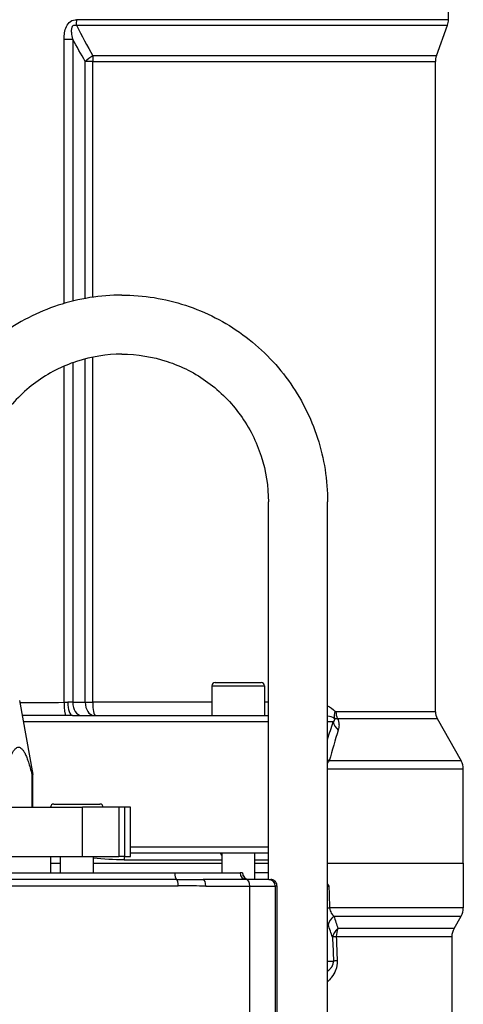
# Model space of a CAD drawing. Header units: millimetres. Extents: x 0 to 8400, y 0 to 5940.
# Tile 17 of 50: x 3236 to 3371, y 2566 to 2866. Entities that reach past the tile are written whole.
import ezdxf

# ---------------------------------------------------------------- set-up
doc = ezdxf.new("R2010")
doc.units = ezdxf.units.MM
doc.header["$LTSCALE"] = 20
doc.layers.add('02-LINIE-035', color=2, linetype='CONTINUOUS')

msp = doc.modelspace()

# ---------------------------------------------------------------- linework, layer by layer
at = {"layer": '02-LINIE-035'}
for p, q in [((3366.26, 2865.97), (3366.26, 2885.78)), ((3253.05, 2864.26), (3365.95, 2864.26)), ((3366.26, 2865.97), (3253.09, 2865.97)), ((3362.56, 2854.93), (3365.95, 2864.26)), ((3249.27, 2779.55), (3249.27, 2860.05)), ((3249.27, 2860.05), (3251.88, 2860.05)), ((3251.88, 2860.05), (3251.88, 2780.26)), ((3362.56, 2854.93), (3258.02, 2854.93)), ((3257.96, 2853.22), (3255.71, 2853.22)), ((3255.71, 2781.08), (3255.71, 2853.22)), ((3257.96, 2853.22), (3362.26, 2853.22)), ((3257.96, 2853.22), (3257.96, 2781.45)), ((3362.26, 2655.14), (3362.26, 2853.22)), ((3255.71, 2658.09), (3255.71, 2762.66)), ((3257.96, 2763.18), (3257.96, 2658.09)), ((3249.27, 2658.07), (3249.27, 2760.44)), ((3251.88, 2761.48), (3251.88, 2658.09)), ((3311.45, 2604.09), (3311.45, 2719.09)), ((3329.45, 2419.09), (3329.45, 2719.09)), ((3294.26, 2663.09), (3310.26, 2663.09)), ((3294.26, 2663.09), (3294.26, 2654.09)), ((3295.26, 2664.09), (3309.26, 2664.09)), ((3310.26, 2663.09), (3310.26, 2654.09)), ((3235.7, 2658.62), (3239.76, 2636.09)), ((3251.88, 2658.09), (3250.4, 2658.09)), ((3251.88, 2658.09), (3255.71, 2658.09)), ((3255.71, 2658.09), (3257.96, 2658.09)), ((3294.26, 2658.09), (3257.96, 2658.09)), ((3311.45, 2658.09), (3310.26, 2658.09)), ((3251.78, 2654.09), (3311.45, 2654.09)), ((3362.26, 2655.14), (3332, 2655.14)), ((3311.45, 2652.09), (3236.88, 2652.09)), ((3331.15, 2652.09), (3329.45, 2652.09)), ((3332.4, 2653.17), (3362.78, 2653.17)), ((3362.78, 2653.17), (3370.11, 2640.23)), ((3370.11, 2640.23), (3329.97, 2640.23)), ((3239.76, 2636.09), (3239.48, 2636.09)), ((3239.48, 2636.09), (3239.48, 2626.09)), ((3239.76, 2626.09), (3239.76, 2636.09)), ((3329.45, 2637.77), (3370.76, 2637.77)), ((3370.76, 2609.09), (3370.76, 2637.77)), ((3246.12, 2627.09), (3260.12, 2627.09)), ((3174.3, 2626.09), (3254.83, 2626.09)), ((3254.83, 2611.09), (3254.83, 2626.09)), ((3265.97, 2626.09), (3254.83, 2626.09)), ((3267.8, 2626.09), (3265.97, 2626.09)), ((3265.97, 2626.09), (3265.97, 2611.09)), ((3267.8, 2611.09), (3267.8, 2626.09)), ((3269.51, 2626.09), (3267.8, 2626.09)), ((3269.51, 2611.09), (3269.51, 2626.09)), ((3269.51, 2614.09), (3311.45, 2614.09)), ((3311.45, 2612.09), (3269.51, 2612.09)), ((3297.26, 2612.09), (3297.26, 2606.09)), ((3307.26, 2612.09), (3307.26, 2604.09)), ((3174.3, 2611.09), (3254.83, 2611.09)), ((3245.26, 2606.09), (3245.26, 2611.09)), ((3245.26, 2609.09), (3248.12, 2609.09)), ((3248.12, 2611.09), (3248.12, 2606.09)), ((3254.83, 2611.09), (3265.97, 2611.09)), ((3258.12, 2611.09), (3258.12, 2606.09)), ((3258.12, 2609.09), (3297.26, 2609.09)), ((3258.12, 2609.09), (3297.26, 2609.09)), ((3267.8, 2611.09), (3265.97, 2611.09)), ((3267.56, 2610.09), (3297.26, 2610.09)), ((3267.8, 2611.09), (3269.51, 2611.09)), ((3307.26, 2610.09), (3311.45, 2610.09)), ((3307.26, 2609.09), (3311.45, 2609.09)), ((3307.26, 2609.09), (3311.45, 2609.09)), ((3329.45, 2609.09), (3370.76, 2609.09)), ((3329.45, 2609.09), (3370.76, 2609.09)), ((3370.76, 2609.09), (3370.76, 2595.43)), ((3183.55, 2606.09), (3282.96, 2606.09)), ((3282.96, 2606.09), (3302.8, 2606.09)), ((3303.55, 2606.09), (3302.8, 2606.09)), ((3303.55, 2606.09), (3303.56, 2606.09)), ((3311.45, 2606.09), (3307.26, 2606.09)), ((3283.47, 2604.15), (3183.04, 2604.15)), ((3304.84, 2604.09), (3291.61, 2604.09)), ((3311.54, 2604.09), (3304.84, 2604.09)), ((3311.54, 2604.09), (3312.18, 2604.09)), ((3182.54, 2602.21), (3283.98, 2602.21)), ((3292.39, 2602.09), (3305.81, 2602.09)), ((3305.81, 2493.89), (3305.81, 2602.09)), ((3305.81, 2602.09), (3313.54, 2602.09)), ((3313.54, 2602.09), (3313.54, 2493.7)), ((3314.08, 2602.09), (3313.54, 2602.09)), ((3314.08, 2493.17), (3314.08, 2602.09)), ((3370.76, 2595.43), (3330.06, 2595.43)), ((3331.37, 2592.93), (3370.09, 2592.93)), ((3367.93, 2589.19), (3370.09, 2592.93)), ((3367.93, 2589.19), (3332.6, 2589.19)), ((3332.1, 2586.69), (3367.26, 2586.69)), ((3367.26, 2586.69), (3367.26, 2497.36)), ((3329.45, 2579.22), (3331.24, 2579.22))]:
    msp.add_line(p, q, dxfattribs=at)
for centre, radius, start, end in [((3361.26, 2865.97), 5, 340, 0), ((3367.26, 2853.22), 5, 160, 180), ((3295.26, 2663.09), 1, 90, 180), ((3309.26, 2663.09), 1, 0, 90), ((3366.26, 2655.14), 4, 180, 209.5388), ((3365.76, 2637.77), 5, 0, 29.5388), ((3246.12, 2626.09), 1, 90, 180), ((3260.12, 2626.09), 1, 0, 90), ((3305.56, 2606.09), 2, 180, 270), ((3365.76, 2595.43), 5, 330, 0), ((3372.26, 2586.69), 5, 150, 180)]:
    msp.add_arc(centre, radius, start, end, dxfattribs=at)
for centre, major_axis, ratio, start_param, end_param in [((3252.35, 2865.97), (0, -5), 0.149144, 1.22173, 1.570796), ((3258.92, 2853.22), (4.33, 2.5), 0.386247, 1.556083, 2.161597), ((3258.92, 2853.22), (0, -5), 0.191532, 4.363323, 4.712389), ((3249.75, 2658.07), (0.03, -4), 0.120402, 4.711555, 6.209981), ((3251.78, 2658.09), (0, -4), 0.345575, 4.712389, 6.283185), ((3254.45, 2658.09), (0, -4), 0.642788, 4.712389, 6.283185), ((3258.28, 2658.09), (0, -4), 0.642788, 4.712389, 6.283185), ((3258.73, 2658.09), (0, -4), 0.191532, 4.712389, 6.283185), ((3334.81, 2655.29), (-2.89, -2.76), 0.632475, 5.29748, 5.996564), ((3335.07, 2655.14), (0, -4), 0.765495, 4.712389, 5.227938), ((3335.98, 2652.09), (4.74, -1.59), 0.765149, 3.555276, 4.227056), ((3333.05, 2642.7), (4.8, -1.41), 0.72399, 4.097608, 4.244053), ((3268.06, 2610.09), (0, 2), 0.249512, 1.047198, 1.570796), ((3283.64, 2606.09), (0, -2), 0.338127, 4.712389, 6.030505), ((3304.8, 2606.09), (0, -2), 0.999391, 4.712389, 6.283185), ((3305.55, 2606.09), (0, -2), 0.999391, 4.712389, 6.283185), ((3283.3, 2602.21), (0, 2), 0.338127, 4.712389, 6.030505), ((3291.61, 2602.09), (0, 2), 0.394251, 4.712389, 6.283185), ((3304.84, 2602.09), (0, 2), 0.483671, 4.712389, 6.283185), ((3311.54, 2602.09), (0, 2), 0.999391, 4.712389, 6.283185), ((3332.39, 2602.09), (4.05, -0.07), 0.015324, 3.898707, 4.0275), ((3233.26, 7296.49), (132.82, -5441.86), 0.006536, 5.752709, 5.755134), ((3333.59, 2595.43), (-5, -0.18), 0.036552, 5.492819, 5.687178), ((3334.47, 2590.43), (-4.73, -1.63), 0.74526, 5.150972, 5.884689), ((3335.79, 2586.69), (-4.7, -1.7), 0.761845, 5.157226, 5.872297), ((3335.79, 2586.69), (0, -5), 0.737656, 4.18879, 4.712389), ((3335.79, 2586.69), (-5, -0.19), 0.041811, 5.54118, 6.021243), ((3228.43, 7296.36), (134.27, -5308.2), 0.006773, 5.803609, 5.806615), ((3233.26, 7296.49), (129.44, -5308.2), 0.00653, 5.803622, 5.806627), ((3336.07, 2579.35), (-5, -0.19), 0.042169, 5.544176, 6.021239)]:
    msp.add_ellipse(centre, major_axis=major_axis, ratio=ratio, start_param=start_param, end_param=end_param, dxfattribs=at)
for points, knots in [([(3249.27, 2860.05), (3249.27, 2861.36), (3249.41, 2862.7), (3249.96, 2863.88), (3249.96, 2863.9), (3249.97, 2863.91), (3249.97, 2863.92), (3250.25, 2864.51), (3250.66, 2865.05), (3251.19, 2865.41), (3251.2, 2865.42), (3251.21, 2865.43), (3251.22, 2865.44), (3251.76, 2865.8), (3252.43, 2865.97), (3253.09, 2865.97)], [0, 0, 0, 0, 0.4944, 0.4944, 0.4944, 0.5, 0.5, 0.5, 0.744851, 0.744851, 0.744851, 0.75, 0.75, 0.75, 1, 1, 1, 1]), ([(3251.88, 2860.05), (3251.74, 2860.69), (3251.62, 2861.34), (3251.58, 2861.99), (3251.55, 2862.36), (3251.54, 2862.74), (3251.59, 2863.12), (3251.6, 2863.21), (3251.61, 2863.29), (3251.63, 2863.37), (3251.66, 2863.51), (3251.7, 2863.66), (3251.76, 2863.79), (3251.79, 2863.86), (3251.83, 2863.93), (3251.87, 2864), (3251.92, 2864.06), (3251.97, 2864.12), (3252.03, 2864.17), (3252.04, 2864.18), (3252.06, 2864.19), (3252.07, 2864.2), (3252.15, 2864.26), (3252.24, 2864.3), (3252.34, 2864.32), (3252.42, 2864.34), (3252.5, 2864.35), (3252.57, 2864.35), (3252.68, 2864.35), (3252.78, 2864.33), (3252.88, 2864.31), (3252.94, 2864.29), (3252.99, 2864.28), (3253.05, 2864.26)], [0, 0, 0, 0, 0.3701426, 0.3701426, 0.3701426, 0.5829279, 0.5829279, 0.5829279, 0.6308234, 0.6308234, 0.6308234, 0.7113576, 0.7113576, 0.7113576, 0.7555012, 0.7555012, 0.7555012, 0.7985446, 0.7985446, 0.7985446, 0.80792, 0.80792, 0.80792, 0.8638676, 0.8638676, 0.8638676, 0.9084075, 0.9084075, 0.9084075, 0.9676844, 0.9676844, 0.9676844, 0.9999998, 0.9999998, 0.9999998, 0.9999998]), ([(3266.85, 2782.09), (3260.29, 2782.09), (3253.73, 2781.04), (3241.25, 2776.96), (3235.34, 2773.92), (3224.73, 2766.15), (3220.04, 2761.43), (3212.34, 2750.75), (3209.34, 2744.81), (3205.29, 2732.27), (3204.26, 2725.68), (3204.26, 2719.09)], [6.283185, 6.283185, 6.283185, 6.283185, 6.597345, 6.597345, 6.911504, 6.911504, 7.225663, 7.225663, 7.539822, 7.539822, 7.853982, 7.853982, 7.853982, 7.853982]), ([(3266.85, 2782.09), (3273.41, 2782.09), (3279.97, 2781.04), (3292.45, 2776.96), (3298.37, 2773.92), (3308.97, 2766.15), (3313.66, 2761.43), (3321.36, 2750.75), (3324.37, 2744.81), (3328.41, 2732.27), (3329.45, 2725.68), (3329.45, 2719.09)], [0, 0, 0, 0, 0.314159, 0.314159, 0.628319, 0.628319, 0.942478, 0.942478, 1.256637, 1.256637, 1.570796, 1.570796, 1.570796, 1.570796]), ([(3266.85, 2764.09), (3262.19, 2764.09), (3257.53, 2763.34), (3248.65, 2760.44), (3244.44, 2758.28), (3236.89, 2752.75), (3233.54, 2749.38), (3228.04, 2741.75), (3225.89, 2737.5), (3223, 2728.53), (3222.26, 2723.81), (3222.26, 2719.09)], [6.283185, 6.283185, 6.283185, 6.283185, 6.597345, 6.597345, 6.911504, 6.911504, 7.225663, 7.225663, 7.539822, 7.539822, 7.853982, 7.853982, 7.853982, 7.853982]), ([(3266.85, 2764.09), (3271.51, 2764.09), (3276.18, 2763.34), (3285.05, 2760.44), (3289.26, 2758.28), (3296.82, 2752.75), (3300.16, 2749.38), (3305.66, 2741.75), (3307.81, 2737.5), (3310.7, 2728.53), (3311.45, 2723.81), (3311.45, 2719.09)], [0, 0, 0, 0, 0.314159, 0.314159, 0.628319, 0.628319, 0.942478, 0.942478, 1.256637, 1.256637, 1.570796, 1.570796, 1.570796, 1.570796]), ([(3249.74, 2654.08), (3245.75, 2654.07), (3241.76, 2654.06), (3237.76, 2654.06), (3237.35, 2654.06), (3236.93, 2654.06), (3236.52, 2654.06)], [0, 0, 0, 0, 0.7271369, 0.7271369, 0.7271369, 0.8020609, 0.8020609, 0.8020609, 0.8020609]), ([(3332, 2655.14), (3332, 2655.14), (3332, 2655.14), (3332, 2655.14), (3331.96, 2655.14), (3331.93, 2655.15), (3331.9, 2655.17), (3331.85, 2655.2), (3331.8, 2655.24), (3331.76, 2655.29)], [0, 0, 0, 0, 0.029027, 0.029027, 0.029027, 0.409888, 0.409888, 0.409888, 1, 1, 1, 1]), ([(3331.54, 2653.15), (3330.9, 2653.54), (3330.23, 2653.73), (3329.55, 2653.87), (3329.54, 2653.87), (3329.53, 2653.88), (3329.51, 2653.88), (3329.49, 2653.88), (3329.47, 2653.89), (3329.45, 2653.89)], [0, 0, 0, 0, 0.4904618, 0.4904618, 0.4904618, 0.5, 0.5, 0.5, 0.5161604, 0.5161604, 0.5161604, 0.5161604]), ([(3331.15, 2652.09), (3331.28, 2652.2), (3331.41, 2652.33), (3331.51, 2652.49), (3331.53, 2652.51), (3331.54, 2652.54), (3331.56, 2652.57), (3331.56, 2652.59), (3331.57, 2652.61), (3331.58, 2652.63), (3331.6, 2652.67), (3331.61, 2652.71), (3331.62, 2652.75), (3331.63, 2652.8), (3331.63, 2652.85), (3331.63, 2652.91), (3331.62, 2652.93), (3331.62, 2652.96), (3331.61, 2652.99), (3331.6, 2653.02), (3331.59, 2653.05), (3331.58, 2653.09), (3331.57, 2653.11), (3331.55, 2653.13), (3331.54, 2653.15)], [0, 0, 0, 0, 0.532973, 0.532973, 0.532973, 0.620247, 0.620247, 0.620247, 0.680634, 0.680634, 0.680634, 0.782713, 0.782713, 0.782713, 0.886154, 0.886154, 0.886154, 0.929382, 0.929382, 0.929382, 0.973447, 0.973447, 0.973447, 1, 1, 1, 1]), ([(3331.54, 2653.15), (3331.64, 2653.14), (3331.78, 2653.12), (3331.95, 2653.13), (3332.08, 2653.13), (3332.24, 2653.14), (3332.4, 2653.17)], [0, 0, 0, 0, 0.552887, 0.552887, 0.552887, 1, 1, 1, 1]), ([(3332.4, 2653.17), (3332.75, 2652.53), (3332.9, 2651.88), (3332.92, 2651.31), (3332.92, 2651.28), (3332.92, 2651.25), (3332.93, 2651.22), (3332.94, 2650.63), (3332.84, 2650.11), (3332.69, 2649.62)], [0, 0, 0, 0, 0.4761, 0.4761, 0.4761, 0.5, 0.5, 0.5, 1, 1, 1, 1]), ([(3297.26, 2611.53), (3297.11, 2611.73), (3296.98, 2611.9), (3296.84, 2612.06), (3296.8, 2612.09), (3296.78, 2612.09)], [1.0127734, 1.0127734, 1.0127734, 1.0127734, 1.1407572, 1.1407572, 1.2148424, 1.2148424, 1.2148424, 1.2148424]), ([(3314.08, 2602.09), (3314.08, 2602.31), (3314.05, 2602.55), (3313.9, 2602.97), (3313.79, 2603.16), (3313.56, 2603.47), (3313.4, 2603.63), (3312.99, 2603.93), (3312.67, 2604.03), (3312.35, 2604.08), (3312.26, 2604.09), (3312.18, 2604.09)], [-1.5908765, -1.5908765, -1.5908765, -1.5908765, -1.5235251, -1.5235251, -1.4561736, -1.4561736, -1.382713, -1.382713, -1.2331675, -1.2331675, -1.1719871, -1.1719871, -1.1719871, -1.1719871]), ([(3292.39, 2602.09), (3289.91, 2602.09), (3287.39, 2602.2), (3284.86, 2602.21), (3284.56, 2602.21), (3284.27, 2602.21), (3283.98, 2602.21)], [0, 0, 0, 0, 0.89649, 0.89649, 0.89649, 1, 1, 1, 1]), ([(3329.45, 2602.71), (3329.57, 2602.51), (3329.7, 2602.3), (3329.82, 2602.1), (3329.82, 2602.09), (3329.83, 2602.09), (3329.83, 2602.09)], [0.6832828, 0.6832828, 0.6832828, 0.6832828, 0.9951369, 0.9951369, 0.9951369, 1, 1, 1, 1]), ([(3329.83, 2602.09), (3329.82, 2602.09), (3329.82, 2602.09), (3329.82, 2602.09), (3329.69, 2602.16), (3329.57, 2602.22), (3329.45, 2602.28)], [0, 0, 0, 0, 0.0050221, 0.0050221, 0.0050221, 0.2055276, 0.2055276, 0.2055276, 0.2055276]), ([(3330.06, 2595.43), (3330.11, 2594.79), (3330.34, 2594.28), (3330.58, 2593.89), (3330.82, 2593.49), (3331.09, 2593.19), (3331.37, 2592.93)], [0, 0, 0, 0, 0.5, 0.5, 0.5, 1, 1, 1, 1]), ([(3332.37, 2579.35), (3332.41, 2578.37), (3332.23, 2577.41), (3331.92, 2576.56), (3331.91, 2576.54), (3331.9, 2576.52), (3331.9, 2576.5), (3331.59, 2575.67), (3331.16, 2574.96), (3330.68, 2574.32), (3330.66, 2574.3), (3330.65, 2574.28), (3330.63, 2574.25), (3330.26, 2573.77), (3329.86, 2573.34), (3329.45, 2572.95)], [0, 0, 0, 0, 0.125, 0.125, 0.125, 0.1279206, 0.1279206, 0.1279206, 0.25, 0.25, 0.25, 0.254296, 0.254296, 0.254296, 0.3475326, 0.3475326, 0.3475326, 0.3475326]), ([(3329.45, 2576.18), (3329.49, 2576.21), (3329.53, 2576.24), (3329.57, 2576.28), (3329.73, 2576.4), (3329.88, 2576.53), (3330.04, 2576.67), (3330.24, 2576.86), (3330.44, 2577.08), (3330.63, 2577.33), (3330.73, 2577.47), (3330.82, 2577.62), (3330.91, 2577.79), (3330.97, 2577.9), (3331.02, 2578), (3331.06, 2578.12), (3331.18, 2578.43), (3331.26, 2578.82), (3331.24, 2579.22)], [0.7356925, 0.7356925, 0.7356925, 0.7356925, 0.75, 0.75, 0.75, 0.8031011, 0.8031011, 0.8031011, 0.875, 0.875, 0.875, 0.9142271, 0.9142271, 0.9142271, 0.9375, 0.9375, 0.9375, 1, 1, 1, 1])]:
    msp.add_open_spline(points, degree=3, knots=knots, dxfattribs=at)
for points in [[(3253.05, 2864.26), (3254.67, 2861.11), (3256.32, 2858), (3258.02, 2854.93)], [(3255.71, 2853.22), (3254.41, 2855.47), (3253.13, 2857.75), (3251.88, 2860.05)], [(3235.81, 2658), (3240.31, 2658), (3244.8, 2658.04), (3249.27, 2658.07)], [(3249.27, 2658.07), (3249.65, 2658.08), (3250.03, 2658.09), (3250.4, 2658.09)], [(3329.45, 2656.98), (3330.27, 2656.57), (3331.06, 2656.04), (3331.76, 2655.29)], [(3251.78, 2654.09), (3251.1, 2654.09), (3250.42, 2654.08), (3249.74, 2654.08)], [(3329.45, 2646.79), (3330.01, 2648.6), (3330.57, 2650.37), (3331.15, 2652.09)], [(3332.69, 2649.62), (3331.76, 2646.62), (3330.85, 2643.48), (3329.97, 2640.23)], [(3329.97, 2640.23), (3329.79, 2640.04), (3329.61, 2639.82), (3329.45, 2639.56)], [(3267.56, 2610.09), (3264.44, 2610.09), (3261.29, 2610.28), (3258.12, 2610.55)], [(3283.47, 2604.15), (3286.29, 2604.15), (3289, 2604.09), (3291.61, 2604.09)], [(3331.37, 2592.93), (3331.77, 2591.66), (3332.18, 2590.41), (3332.6, 2589.19)], [(3329.64, 2590.3), (3329.58, 2590.49), (3329.51, 2590.7), (3329.45, 2590.91)], [(3330.96, 2586.55), (3330.52, 2587.78), (3330.08, 2589.03), (3329.64, 2590.3)]]:
    msp.add_open_spline(points, degree=3, dxfattribs=at)
msp.add_rational_spline([(3231.33, 2636.09), (3235.4, 2652.28), (3239.48, 2636.09)], [1.09087378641, 1.15632621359, 1.09087378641], degree=2, dxfattribs=at)

doc.saveas('drawing.dxf')
